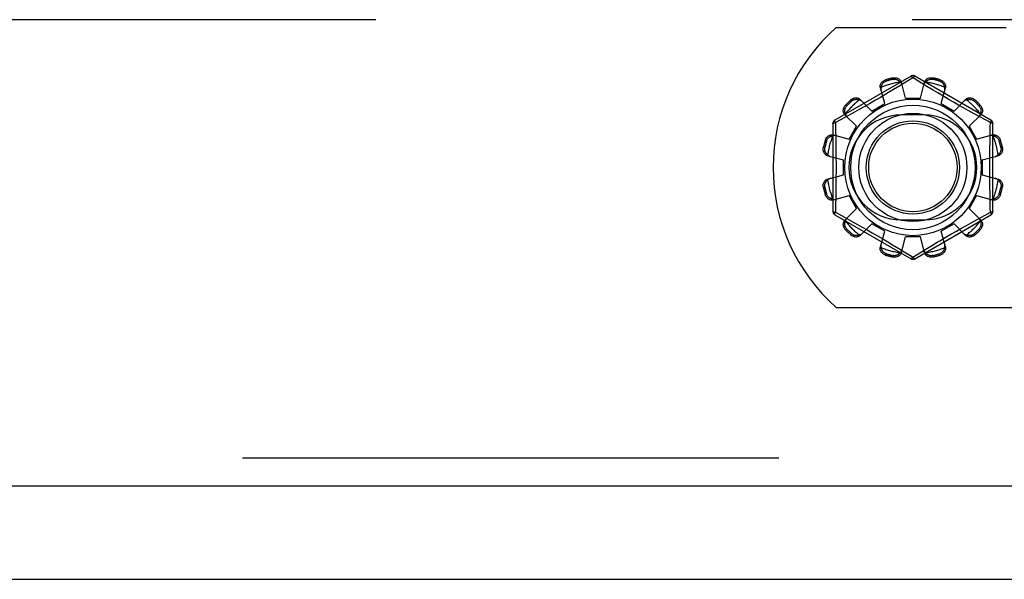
# Model space of a CAD drawing. Header units: inches. Extents: x 0 to 262, y 0 to 169.
# Tile 76 of 256: x 108.38 to 111.02, y 49.23 to 50.73. Entities that reach past the tile are written whole.
import ezdxf

# ---------------------------------------------------------------- set-up
doc = ezdxf.new("R2010")
doc.units = ezdxf.units.IN
doc.header["$LTSCALE"] = 14.384615
doc.header["$MEASUREMENT"] = 0
doc.linetypes.add('HIDDEN', pattern=[0.2, 0.1, -0.1])
doc.layers.get('0').update_dxf_attribs({"linetype": 'CONTINUOUS'})
doc.layers.add('DEFAULT_2', color=8, linetype='HIDDEN')
doc.layers.add('RIGHTHAND_DOOR_ASSEMBLY', color=7, linetype='CONTINUOUS')

msp = doc.modelspace()

# ---------------------------------------------------------------- linework, layer by layer
at = {"color": 7, "linetype": 'Continuous'}
msp.add_line((44.8907, 49.2255), (116.7867, 49.2255), dxfattribs=at)
at = {"layer": 'DEFAULT_2', "color": 8, "linetype": 'HIDDEN'}
for p, q in [((115.0887, 50.7255), (82.4847, 50.7255)), ((110.5699, 50.7045), (111.0257, 50.7045)), ((110.7707, 50.5743), (110.5662, 50.4563)), ((110.7026, 50.5644), (110.7036, 50.5607)), ((110.7225, 50.5657), (110.7215, 50.5695)), ((110.7757, 50.5697), (110.7408, 50.5485)), ((110.7557, 50.5155), (110.7447, 50.5578)), ((110.7791, 50.5676), (110.7757, 50.5697)), ((110.7988, 50.5556), (110.7791, 50.5676)), ((110.9852, 50.4563), (110.7807, 50.5743)), ((110.7957, 50.5155), (110.8067, 50.5578)), ((110.8132, 50.5469), (110.7988, 50.5556)), ((110.8298, 50.5695), (110.8288, 50.5657)), ((110.8477, 50.5607), (110.8487, 50.5644)), ((110.7, 50.5006), (110.6884, 50.5427)), ((110.7408, 50.5485), (110.7235, 50.5381)), ((110.8299, 50.5368), (110.8132, 50.5469)), ((110.8426, 50.5292), (110.8299, 50.5368)), ((110.8563, 50.5212), (110.8426, 50.5292)), ((110.8513, 50.5006), (110.8629, 50.5427)), ((110.6115, 50.5075), (110.6088, 50.5103)), ((110.6347, 50.5117), (110.6653, 50.4806)), ((110.6737, 50.5087), (110.6589, 50.5002)), ((110.6653, 50.4806), (110.7, 50.5006)), ((110.6886, 50.5174), (110.6737, 50.5087)), ((110.7033, 50.526), (110.6886, 50.5174)), ((110.7557, 50.5155), (110.7957, 50.5155)), ((110.8513, 50.5006), (110.886, 50.4806)), ((110.8704, 50.5129), (110.8563, 50.5212)), ((110.8846, 50.5047), (110.8704, 50.5129)), ((110.8984, 50.4968), (110.8846, 50.5047)), ((110.886, 50.4806), (110.9166, 50.5117)), ((110.9426, 50.5103), (110.9398, 50.5075)), ((110.5949, 50.4964), (110.5977, 50.4937)), ((110.6193, 50.478), (110.6033, 50.4691)), ((110.6315, 50.4848), (110.6193, 50.478)), ((110.6448, 50.4922), (110.6315, 50.4848)), ((110.6589, 50.5002), (110.6448, 50.4922)), ((110.9116, 50.4894), (110.8984, 50.4968)), ((110.924, 50.4824), (110.9116, 50.4894)), ((110.9405, 50.4733), (110.924, 50.4824)), ((110.9536, 50.4937), (110.9564, 50.4964)), ((110.5612, 50.4476), (110.5612, 50.2115)), ((110.5815, 50.4572), (110.5677, 50.4496)), ((110.5677, 50.4496), (110.568, 50.4379)), ((110.6033, 50.4691), (110.5815, 50.4572)), ((110.5935, 50.4705), (110.6246, 50.4399)), ((110.8069, 50.4702), (110.7444, 50.4702)), ((110.9267, 50.4399), (110.9578, 50.4705)), ((110.9589, 50.4631), (110.9405, 50.4733)), ((110.9837, 50.4496), (110.9589, 50.4631)), ((110.9902, 50.2115), (110.9902, 50.4476)), ((110.568, 50.4379), (110.5687, 50.4021)), ((110.6046, 50.4052), (110.6246, 50.4399)), ((110.9267, 50.4399), (110.9467, 50.4052)), ((110.5446, 50.4016), (110.5408, 50.4026)), ((110.5625, 50.4168), (110.6046, 50.4052)), ((110.9467, 50.4052), (110.9888, 50.4168)), ((110.9822, 50.3779), (110.9826, 50.4021)), ((111.0106, 50.4026), (111.0068, 50.4016)), ((110.5357, 50.3837), (110.5395, 50.3827)), ((111.0118, 50.3827), (111.0156, 50.3837)), ((110.5474, 50.3606), (110.5897, 50.3495)), ((110.5897, 50.3095), (110.5897, 50.3495)), ((110.9617, 50.3495), (111.0039, 50.3606)), ((110.9617, 50.3495), (110.9617, 50.3095)), ((110.5474, 50.2985), (110.5897, 50.3095)), ((110.9617, 50.3095), (111.0039, 50.2985)), ((110.5395, 50.2764), (110.5357, 50.2754)), ((110.5692, 50.2812), (110.5687, 50.257)), ((111.0156, 50.2754), (111.0118, 50.2764)), ((110.5408, 50.2565), (110.5446, 50.2575)), ((110.5625, 50.2423), (110.6046, 50.2539)), ((110.6246, 50.2192), (110.6046, 50.2539)), ((110.9467, 50.2539), (110.9267, 50.2192)), ((110.9467, 50.2539), (110.9888, 50.2423)), ((110.9834, 50.2212), (110.9826, 50.257)), ((111.0068, 50.2575), (111.0106, 50.2565)), ((110.5935, 50.1886), (110.6246, 50.2192)), ((110.9267, 50.2192), (110.9578, 50.1886)), ((110.9837, 50.2094), (110.9834, 50.2212)), ((110.5662, 50.2028), (110.7707, 50.0847)), ((110.5677, 50.2094), (110.5924, 50.1959)), ((110.5924, 50.1959), (110.6108, 50.1858)), ((110.6108, 50.1858), (110.6274, 50.1766)), ((110.7444, 50.1889), (110.8069, 50.1889)), ((110.7807, 50.0847), (110.9852, 50.2028)), ((110.932, 50.1811), (110.948, 50.19)), ((110.948, 50.19), (110.9698, 50.2019)), ((110.9698, 50.2019), (110.9837, 50.2094)), ((110.5977, 50.1654), (110.5949, 50.1626)), ((110.6274, 50.1766), (110.6397, 50.1697)), ((110.6347, 50.1474), (110.6653, 50.1785)), ((110.6397, 50.1697), (110.6529, 50.1623)), ((110.6529, 50.1623), (110.6667, 50.1544)), ((110.7, 50.1585), (110.6653, 50.1785)), ((110.6884, 50.1164), (110.7, 50.1585)), ((110.886, 50.1785), (110.8513, 50.1585)), ((110.8629, 50.1164), (110.8513, 50.1585)), ((110.8777, 50.1504), (110.8924, 50.1588)), ((110.886, 50.1785), (110.9166, 50.1474)), ((110.8924, 50.1588), (110.9065, 50.1669)), ((110.9065, 50.1669), (110.9198, 50.1743)), ((110.9198, 50.1743), (110.932, 50.1811)), ((110.9564, 50.1626), (110.9536, 50.1654)), ((110.6088, 50.1488), (110.6115, 50.1516)), ((110.6667, 50.1544), (110.6809, 50.1462)), ((110.6809, 50.1462), (110.6951, 50.1379)), ((110.6951, 50.1379), (110.7087, 50.1298)), ((110.7447, 50.1013), (110.7557, 50.1435)), ((110.7957, 50.1435), (110.7557, 50.1435)), ((110.8067, 50.1013), (110.7957, 50.1435)), ((110.8481, 50.1331), (110.8627, 50.1417)), ((110.8627, 50.1417), (110.8777, 50.1504)), ((110.9398, 50.1516), (110.9426, 50.1488)), ((110.7087, 50.1298), (110.7214, 50.1223)), ((110.7214, 50.1223), (110.7382, 50.1122)), ((110.7382, 50.1122), (110.7525, 50.1035)), ((110.7757, 50.0893), (110.8106, 50.1106)), ((110.8106, 50.1106), (110.8279, 50.121)), ((110.7036, 50.0984), (110.7026, 50.0946)), ((110.7215, 50.0896), (110.7225, 50.0934)), ((110.7525, 50.1035), (110.7722, 50.0915)), ((110.7722, 50.0915), (110.7757, 50.0893)), ((110.8288, 50.0934), (110.8298, 50.0896)), ((110.8487, 50.0946), (110.8477, 50.0984)), ((110.5699, 49.9545), (112.2314, 49.9545))]:
    msp.add_line(p, q, dxfattribs=at)
for points in [[(110.6884, 50.5427), (110.688, 50.5445), (110.6879, 50.5463), (110.688, 50.5482), (110.6883, 50.5501), (110.6889, 50.552), (110.6897, 50.5539), (110.6907, 50.5556), (110.6919, 50.5573), (110.6933, 50.5589), (110.6949, 50.5603), (110.6967, 50.5616), (110.6986, 50.5628), (110.7005, 50.5637), (110.7026, 50.5644)], [(110.6907, 50.5445), (110.6909, 50.5456), (110.6911, 50.5466), (110.6914, 50.5476), (110.6918, 50.5486), (110.6921, 50.5495), (110.6926, 50.5505), (110.693, 50.5514), (110.6935, 50.5523), (110.6941, 50.5533), (110.6947, 50.5542), (110.6954, 50.5551), (110.6962, 50.556), (110.6971, 50.5569), (110.6982, 50.5577), (110.6993, 50.5586), (110.7006, 50.5594), (110.702, 50.56), (110.7036, 50.5607)], [(110.7215, 50.5695), (110.7236, 50.5699), (110.7258, 50.5701), (110.728, 50.57), (110.7302, 50.5698), (110.7323, 50.5693), (110.7344, 50.5687), (110.7362, 50.5678), (110.738, 50.5668), (110.7396, 50.5656), (110.741, 50.5643), (110.7423, 50.5628), (110.7433, 50.5612), (110.7441, 50.5595), (110.7447, 50.5578)], [(110.7225, 50.5657), (110.7242, 50.566), (110.7258, 50.5661), (110.7273, 50.5661), (110.7287, 50.5659), (110.73, 50.5657), (110.7312, 50.5653), (110.7324, 50.565), (110.7335, 50.5645), (110.7345, 50.5641), (110.7354, 50.5636), (110.7363, 50.563), (110.7372, 50.5624), (110.738, 50.5618), (110.7388, 50.5612), (110.7396, 50.5605), (110.7403, 50.5598), (110.7411, 50.559), (110.7418, 50.5582)], [(110.7465, 50.5506), (110.7461, 50.552), (110.7455, 50.5534), (110.7448, 50.5547), (110.7439, 50.5559), (110.7429, 50.5571), (110.7418, 50.5582)], [(110.7707, 50.5743), (110.771, 50.5744), (110.7715, 50.5743), (110.772, 50.5739), (110.7726, 50.5734), (110.7733, 50.5727), (110.7741, 50.5719), (110.7749, 50.5709), (110.7757, 50.5697)], [(110.7757, 50.5697), (110.7765, 50.5709), (110.7773, 50.5719), (110.778, 50.5727), (110.7787, 50.5734), (110.7793, 50.5739), (110.7799, 50.5743), (110.7803, 50.5744), (110.7807, 50.5743)], [(110.8096, 50.5582), (110.8084, 50.5571), (110.8074, 50.5559), (110.8066, 50.5547), (110.8058, 50.5534), (110.8053, 50.552), (110.8048, 50.5506)], [(110.8067, 50.5578), (110.8072, 50.5595), (110.808, 50.5612), (110.8091, 50.5628), (110.8103, 50.5643), (110.8118, 50.5656), (110.8134, 50.5668), (110.8151, 50.5678), (110.817, 50.5687), (110.819, 50.5693), (110.8211, 50.5698), (110.8233, 50.57), (110.8255, 50.5701), (110.8277, 50.5699), (110.8298, 50.5695)], [(110.8096, 50.5582), (110.8103, 50.559), (110.811, 50.5598), (110.8117, 50.5605), (110.8125, 50.5612), (110.8133, 50.5618), (110.8142, 50.5624), (110.815, 50.563), (110.8159, 50.5636), (110.8169, 50.5641), (110.8179, 50.5645), (110.819, 50.565), (110.8201, 50.5654), (110.8213, 50.5657), (110.8226, 50.5659), (110.824, 50.5661), (110.8256, 50.5661), (110.8272, 50.566), (110.8288, 50.5657)], [(110.8477, 50.5607), (110.8493, 50.56), (110.8508, 50.5593), (110.852, 50.5586), (110.8532, 50.5577), (110.8542, 50.5569), (110.8551, 50.556), (110.8559, 50.5551), (110.8566, 50.5542), (110.8572, 50.5533), (110.8578, 50.5523), (110.8583, 50.5514), (110.8588, 50.5505), (110.8592, 50.5495), (110.8596, 50.5486), (110.8599, 50.5476), (110.8602, 50.5466), (110.8604, 50.5456), (110.8606, 50.5445)], [(110.8487, 50.5644), (110.8508, 50.5637), (110.8528, 50.5628), (110.8547, 50.5616), (110.8564, 50.5603), (110.858, 50.5589), (110.8595, 50.5573), (110.8607, 50.5556), (110.8617, 50.5539), (110.8625, 50.552), (110.863, 50.5501), (110.8633, 50.5482), (110.8634, 50.5463), (110.8633, 50.5445), (110.8629, 50.5427)], [(110.6907, 50.5445), (110.6903, 50.543), (110.69, 50.5415), (110.6899, 50.54), (110.6899, 50.5385), (110.6901, 50.537), (110.6904, 50.5356)], [(110.7235, 50.5381), (110.7103, 50.5302), (110.7033, 50.526)], [(110.861, 50.5356), (110.8613, 50.537), (110.8614, 50.5385), (110.8615, 50.54), (110.8614, 50.5415), (110.8611, 50.543), (110.8606, 50.5445)], [(110.6088, 50.5103), (110.6104, 50.5117), (110.6122, 50.5129), (110.6142, 50.514), (110.6162, 50.5149), (110.6183, 50.5155), (110.6203, 50.516), (110.6224, 50.5162), (110.6244, 50.5162), (110.6264, 50.5159), (110.6283, 50.5155), (110.6301, 50.5148), (110.6318, 50.5139), (110.6333, 50.5129), (110.6347, 50.5117)], [(110.6115, 50.5075), (110.6129, 50.5086), (110.6142, 50.5095), (110.6155, 50.5102), (110.6168, 50.5108), (110.6181, 50.5112), (110.6193, 50.5115), (110.6205, 50.5118), (110.6216, 50.5119), (110.6227, 50.512), (110.6238, 50.5121), (110.6248, 50.5121), (110.6259, 50.512), (110.6269, 50.5119), (110.6279, 50.5117), (110.629, 50.5115), (110.63, 50.5113), (110.631, 50.511), (110.632, 50.5106)], [(110.6399, 50.5064), (110.6388, 50.5074), (110.6376, 50.5083), (110.6363, 50.5091), (110.635, 50.5097), (110.6335, 50.5102), (110.632, 50.5106)], [(110.9194, 50.5106), (110.9178, 50.5102), (110.9164, 50.5097), (110.915, 50.5091), (110.9137, 50.5083), (110.9125, 50.5074), (110.9115, 50.5064)], [(110.9166, 50.5117), (110.918, 50.5129), (110.9195, 50.5139), (110.9212, 50.5148), (110.923, 50.5155), (110.925, 50.5159), (110.927, 50.5162), (110.929, 50.5162), (110.931, 50.516), (110.9331, 50.5155), (110.9351, 50.5149), (110.9372, 50.514), (110.9391, 50.5129), (110.9409, 50.5117), (110.9426, 50.5103)], [(110.9194, 50.5106), (110.9204, 50.511), (110.9214, 50.5113), (110.9224, 50.5115), (110.9234, 50.5117), (110.9244, 50.5119), (110.9255, 50.512), (110.9265, 50.5121), (110.9276, 50.5121), (110.9286, 50.512), (110.9297, 50.5119), (110.9309, 50.5118), (110.9321, 50.5115), (110.9333, 50.5112), (110.9345, 50.5108), (110.9358, 50.5102), (110.9372, 50.5095), (110.9385, 50.5086), (110.9398, 50.5075)], [(110.5935, 50.4705), (110.5923, 50.4719), (110.5913, 50.4734), (110.5904, 50.4751), (110.5897, 50.4769), (110.5893, 50.4788), (110.589, 50.4808), (110.589, 50.4828), (110.5892, 50.4849), (110.5897, 50.4869), (110.5903, 50.489), (110.5912, 50.491), (110.5923, 50.493), (110.5935, 50.4948), (110.5949, 50.4964)], [(110.5946, 50.4733), (110.5942, 50.4742), (110.5939, 50.4752), (110.5937, 50.4763), (110.5935, 50.4773), (110.5933, 50.4783), (110.5932, 50.4793), (110.5931, 50.4804), (110.5931, 50.4814), (110.5932, 50.4825), (110.5933, 50.4836), (110.5934, 50.4848), (110.5937, 50.4859), (110.594, 50.4871), (110.5944, 50.4884), (110.595, 50.4897), (110.5957, 50.491), (110.5967, 50.4923), (110.5977, 50.4937)], [(110.9536, 50.4937), (110.9547, 50.4923), (110.9556, 50.491), (110.9563, 50.4897), (110.9569, 50.4884), (110.9573, 50.4871), (110.9577, 50.4859), (110.9579, 50.4847), (110.9581, 50.4836), (110.9582, 50.4825), (110.9582, 50.4814), (110.9582, 50.4804), (110.9581, 50.4793), (110.958, 50.4783), (110.9578, 50.4773), (110.9576, 50.4762), (110.9574, 50.4752), (110.9571, 50.4742), (110.9568, 50.4733)], [(110.9564, 50.4964), (110.9578, 50.4948), (110.959, 50.493), (110.9601, 50.491), (110.961, 50.489), (110.9617, 50.4869), (110.9621, 50.4849), (110.9623, 50.4828), (110.9623, 50.4808), (110.9621, 50.4788), (110.9616, 50.4769), (110.9609, 50.4751), (110.9601, 50.4734), (110.959, 50.4719), (110.9578, 50.4705)], [(110.5612, 50.4476), (110.5613, 50.4479), (110.5616, 50.4482), (110.5622, 50.4486), (110.5629, 50.4488), (110.5639, 50.4491), (110.565, 50.4493), (110.5663, 50.4495), (110.5677, 50.4496)], [(110.5677, 50.4496), (110.5671, 50.4509), (110.5666, 50.4521), (110.5662, 50.4532), (110.566, 50.4541), (110.5658, 50.4549), (110.5658, 50.4555), (110.566, 50.456), (110.5662, 50.4563)], [(110.5946, 50.4733), (110.595, 50.4717), (110.5955, 50.4702), (110.5961, 50.4689), (110.5969, 50.4676), (110.5978, 50.4664), (110.5988, 50.4653)], [(110.9526, 50.4653), (110.9535, 50.4664), (110.9544, 50.4676), (110.9552, 50.4689), (110.9558, 50.4702), (110.9564, 50.4717), (110.9568, 50.4733)], [(110.9826, 50.4021), (110.9834, 50.4379), (110.9837, 50.4496)], [(110.9852, 50.4563), (110.9854, 50.456), (110.9855, 50.4555), (110.9855, 50.4549), (110.9853, 50.4541), (110.9851, 50.4532), (110.9847, 50.4521), (110.9842, 50.4509), (110.9837, 50.4496)], [(110.9837, 50.4496), (110.9851, 50.4495), (110.9863, 50.4493), (110.9874, 50.4491), (110.9884, 50.4488), (110.9892, 50.4486), (110.9897, 50.4482), (110.9901, 50.4479), (110.9902, 50.4476)], [(110.5408, 50.4026), (110.5415, 50.4047), (110.5424, 50.4066), (110.5436, 50.4085), (110.5449, 50.4103), (110.5463, 50.4119), (110.5479, 50.4133), (110.5496, 50.4145), (110.5513, 50.4155), (110.5532, 50.4163), (110.5551, 50.4169), (110.557, 50.4172), (110.5589, 50.4173), (110.5607, 50.4172), (110.5625, 50.4168)], [(110.5446, 50.4016), (110.5452, 50.4032), (110.5459, 50.4046), (110.5466, 50.4059), (110.5475, 50.4071), (110.5483, 50.4081), (110.5492, 50.409), (110.5501, 50.4098), (110.551, 50.4105), (110.5519, 50.4111), (110.5529, 50.4117), (110.5538, 50.4122), (110.5547, 50.4127), (110.5557, 50.4131), (110.5566, 50.4134), (110.5576, 50.4138), (110.5586, 50.4141), (110.5596, 50.4143), (110.5607, 50.4145)], [(110.5696, 50.4148), (110.5682, 50.4151), (110.5667, 50.4153), (110.5652, 50.4153), (110.5637, 50.4152), (110.5622, 50.4149), (110.5607, 50.4145)], [(110.5687, 50.4021), (110.5692, 50.3779), (110.5693, 50.3658), (110.5694, 50.3537), (110.5695, 50.3416), (110.5695, 50.3295), (110.5695, 50.3175), (110.5694, 50.3054), (110.5693, 50.2933), (110.5692, 50.2812)], [(110.9907, 50.4145), (110.9891, 50.4149), (110.9876, 50.4152), (110.9861, 50.4153), (110.9846, 50.4153), (110.9831, 50.4151), (110.9817, 50.4148)], [(110.9888, 50.4168), (110.9906, 50.4172), (110.9924, 50.4173), (110.9943, 50.4172), (110.9963, 50.4169), (110.9982, 50.4163), (111, 50.4155), (111.0018, 50.4145), (111.0034, 50.4133), (111.005, 50.4119), (111.0064, 50.4103), (111.0077, 50.4085), (111.0089, 50.4066), (111.0098, 50.4047), (111.0106, 50.4026)], [(110.9907, 50.4145), (110.9917, 50.4143), (110.9927, 50.4141), (110.9937, 50.4138), (110.9947, 50.4134), (110.9957, 50.4131), (110.9966, 50.4127), (110.9976, 50.4122), (110.9985, 50.4117), (110.9994, 50.4111), (111.0003, 50.4105), (111.0012, 50.4098), (111.0021, 50.409), (111.003, 50.4081), (111.0039, 50.4071), (111.0047, 50.4059), (111.0055, 50.4046), (111.0062, 50.4032), (111.0068, 50.4016)], [(110.5474, 50.3606), (110.5457, 50.3611), (110.544, 50.3619), (110.5424, 50.3629), (110.5409, 50.3642), (110.5396, 50.3656), (110.5384, 50.3672), (110.5374, 50.369), (110.5365, 50.3708), (110.5359, 50.3729), (110.5354, 50.375), (110.5352, 50.3772), (110.5351, 50.3794), (110.5353, 50.3816), (110.5357, 50.3837)], [(110.547, 50.3635), (110.5462, 50.3641), (110.5454, 50.3649), (110.5447, 50.3656), (110.544, 50.3664), (110.5434, 50.3672), (110.5428, 50.368), (110.5422, 50.3689), (110.5416, 50.3698), (110.5411, 50.3708), (110.5407, 50.3718), (110.5402, 50.3728), (110.5398, 50.374), (110.5395, 50.3752), (110.5393, 50.3765), (110.5391, 50.3779), (110.5391, 50.3794), (110.5392, 50.381), (110.5395, 50.3827)], [(110.9826, 50.257), (110.9822, 50.2812), (110.982, 50.2933), (110.9819, 50.3054), (110.9818, 50.3175), (110.9818, 50.3295), (110.9818, 50.3416), (110.9819, 50.3537), (110.982, 50.3658), (110.9822, 50.3779)], [(111.0156, 50.3837), (111.016, 50.3816), (111.0162, 50.3794), (111.0162, 50.3772), (111.0159, 50.375), (111.0155, 50.3729), (111.0148, 50.3708), (111.014, 50.369), (111.0129, 50.3672), (111.0118, 50.3656), (111.0104, 50.3642), (111.0089, 50.3629), (111.0073, 50.3619), (111.0056, 50.3611), (111.0039, 50.3606)], [(111.0118, 50.3827), (111.0121, 50.381), (111.0122, 50.3794), (111.0122, 50.3779), (111.012, 50.3765), (111.0118, 50.3752), (111.0115, 50.374), (111.0111, 50.3728), (111.0107, 50.3718), (111.0102, 50.3707), (111.0097, 50.3698), (111.0091, 50.3689), (111.0086, 50.368), (111.008, 50.3672), (111.0073, 50.3664), (111.0066, 50.3656), (111.0059, 50.3649), (111.0051, 50.3641), (111.0044, 50.3635)], [(110.547, 50.3635), (110.5481, 50.3623), (110.5493, 50.3613), (110.5505, 50.3604), (110.5518, 50.3597), (110.5532, 50.3591), (110.5546, 50.3587)], [(110.9967, 50.3587), (110.9981, 50.3591), (110.9995, 50.3597), (111.0008, 50.3604), (111.0021, 50.3613), (111.0032, 50.3623), (111.0044, 50.3635)], [(110.5357, 50.2754), (110.5353, 50.2775), (110.5351, 50.2797), (110.5352, 50.2819), (110.5354, 50.2841), (110.5359, 50.2862), (110.5365, 50.2882), (110.5374, 50.2901), (110.5384, 50.2918), (110.5396, 50.2934), (110.5409, 50.2949), (110.5424, 50.2961), (110.544, 50.2972), (110.5457, 50.298), (110.5474, 50.2985)], [(110.5395, 50.2764), (110.5392, 50.2781), (110.5391, 50.2797), (110.5391, 50.2812), (110.5393, 50.2826), (110.5395, 50.2839), (110.5399, 50.2851), (110.5402, 50.2863), (110.5407, 50.2873), (110.5411, 50.2883), (110.5416, 50.2893), (110.5422, 50.2902), (110.5428, 50.291), (110.5434, 50.2919), (110.544, 50.2927), (110.5447, 50.2935), (110.5454, 50.2942), (110.5462, 50.2949), (110.547, 50.2956)], [(110.5546, 50.3004), (110.5532, 50.2999), (110.5518, 50.2994), (110.5505, 50.2986), (110.5493, 50.2978), (110.5481, 50.2968), (110.547, 50.2956)], [(111.0044, 50.2956), (111.0032, 50.2968), (111.0021, 50.2978), (111.0008, 50.2986), (110.9995, 50.2994), (110.9981, 50.2999), (110.9967, 50.3004)], [(111.0039, 50.2985), (111.0056, 50.298), (111.0073, 50.2972), (111.0089, 50.2961), (111.0104, 50.2949), (111.0118, 50.2934), (111.0129, 50.2918), (111.014, 50.2901), (111.0148, 50.2882), (111.0155, 50.2862), (111.0159, 50.2841), (111.0162, 50.2819), (111.0162, 50.2797), (111.016, 50.2775), (111.0156, 50.2754)], [(111.0044, 50.2956), (111.0051, 50.2949), (111.0059, 50.2942), (111.0066, 50.2935), (111.0073, 50.2927), (111.008, 50.2919), (111.0086, 50.291), (111.0092, 50.2902), (111.0097, 50.2893), (111.0102, 50.2883), (111.0107, 50.2873), (111.0111, 50.2862), (111.0115, 50.2851), (111.0118, 50.2839), (111.012, 50.2826), (111.0122, 50.2812), (111.0122, 50.2796), (111.0121, 50.278), (111.0118, 50.2764)], [(110.5625, 50.2423), (110.5607, 50.2419), (110.5589, 50.2418), (110.557, 50.2419), (110.5551, 50.2422), (110.5532, 50.2427), (110.5513, 50.2435), (110.5496, 50.2445), (110.5479, 50.2457), (110.5463, 50.2472), (110.5449, 50.2488), (110.5436, 50.2505), (110.5424, 50.2524), (110.5415, 50.2544), (110.5408, 50.2565)], [(110.5607, 50.2446), (110.5596, 50.2448), (110.5586, 50.245), (110.5576, 50.2453), (110.5566, 50.2456), (110.5557, 50.246), (110.5547, 50.2464), (110.5538, 50.2469), (110.5529, 50.2474), (110.5519, 50.248), (110.551, 50.2486), (110.5501, 50.2493), (110.5492, 50.2501), (110.5483, 50.251), (110.5475, 50.252), (110.5466, 50.2532), (110.5459, 50.2545), (110.5452, 50.2559), (110.5446, 50.2575)], [(110.5607, 50.2446), (110.5622, 50.2441), (110.5637, 50.2439), (110.5652, 50.2437), (110.5667, 50.2438), (110.5682, 50.2439), (110.5696, 50.2442)], [(110.5687, 50.257), (110.568, 50.2212), (110.5677, 50.2094)], [(110.9817, 50.2442), (110.9831, 50.2439), (110.9846, 50.2438), (110.9861, 50.2437), (110.9876, 50.2439), (110.9891, 50.2441), (110.9907, 50.2446)], [(111.0106, 50.2565), (111.0098, 50.2544), (111.0089, 50.2524), (111.0077, 50.2505), (111.0064, 50.2488), (111.005, 50.2472), (111.0034, 50.2457), (111.0018, 50.2445), (111, 50.2435), (110.9982, 50.2427), (110.9963, 50.2422), (110.9943, 50.2419), (110.9924, 50.2418), (110.9906, 50.2419), (110.9888, 50.2423)], [(111.0068, 50.2575), (111.0062, 50.2559), (111.0055, 50.2545), (111.0047, 50.2532), (111.0038, 50.252), (111.003, 50.251), (111.0021, 50.2501), (111.0012, 50.2493), (111.0003, 50.2486), (110.9994, 50.248), (110.9985, 50.2474), (110.9975, 50.2469), (110.9966, 50.2464), (110.9957, 50.246), (110.9947, 50.2456), (110.9937, 50.2453), (110.9927, 50.245), (110.9917, 50.2448), (110.9907, 50.2446)], [(110.5677, 50.2094), (110.5663, 50.2096), (110.565, 50.2098), (110.5639, 50.21), (110.5629, 50.2102), (110.5622, 50.2105), (110.5616, 50.2108), (110.5613, 50.2112), (110.5612, 50.2115)], [(110.9902, 50.2115), (110.9901, 50.2111), (110.9897, 50.2108), (110.9892, 50.2105), (110.9884, 50.2102), (110.9874, 50.21), (110.9863, 50.2098), (110.9851, 50.2096), (110.9837, 50.2094)], [(110.5662, 50.2028), (110.5659, 50.2031), (110.5658, 50.2035), (110.5658, 50.2042), (110.566, 50.205), (110.5662, 50.2059), (110.5666, 50.207), (110.5671, 50.2082), (110.5677, 50.2094)], [(110.5949, 50.1626), (110.5935, 50.1643), (110.5923, 50.1661), (110.5912, 50.168), (110.5903, 50.1701), (110.5897, 50.1721), (110.5892, 50.1742), (110.589, 50.1762), (110.589, 50.1782), (110.5893, 50.1802), (110.5897, 50.1822), (110.5904, 50.184), (110.5913, 50.1857), (110.5923, 50.1872), (110.5935, 50.1886)], [(110.5977, 50.1654), (110.5966, 50.1667), (110.5957, 50.1681), (110.595, 50.1694), (110.5944, 50.1707), (110.594, 50.1719), (110.5937, 50.1732), (110.5934, 50.1743), (110.5933, 50.1755), (110.5932, 50.1766), (110.5931, 50.1777), (110.5931, 50.1787), (110.5932, 50.1798), (110.5933, 50.1808), (110.5935, 50.1818), (110.5937, 50.1828), (110.5939, 50.1838), (110.5942, 50.1848), (110.5946, 50.1858)], [(110.5988, 50.1937), (110.5978, 50.1927), (110.5969, 50.1915), (110.5961, 50.1902), (110.5955, 50.1888), (110.595, 50.1874), (110.5946, 50.1858)], [(110.9568, 50.1858), (110.9564, 50.1874), (110.9558, 50.1888), (110.9552, 50.1902), (110.9544, 50.1915), (110.9535, 50.1927), (110.9526, 50.1937)], [(110.9568, 50.1858), (110.9571, 50.1848), (110.9574, 50.1838), (110.9576, 50.1828), (110.9578, 50.1818), (110.958, 50.1808), (110.9581, 50.1797), (110.9582, 50.1787), (110.9582, 50.1776), (110.9582, 50.1766), (110.9581, 50.1755), (110.9579, 50.1743), (110.9577, 50.1731), (110.9573, 50.1719), (110.9569, 50.1707), (110.9563, 50.1694), (110.9556, 50.168), (110.9547, 50.1667), (110.9536, 50.1654)], [(110.9578, 50.1886), (110.959, 50.1872), (110.9601, 50.1857), (110.9609, 50.184), (110.9616, 50.1822), (110.9621, 50.1802), (110.9623, 50.1782), (110.9623, 50.1762), (110.9621, 50.1742), (110.9617, 50.1721), (110.961, 50.1701), (110.9601, 50.168), (110.959, 50.1661), (110.9578, 50.1643), (110.9564, 50.1626)], [(110.9837, 50.2094), (110.9843, 50.2082), (110.9847, 50.207), (110.9851, 50.2059), (110.9853, 50.205), (110.9855, 50.2042), (110.9855, 50.2035), (110.9854, 50.2031), (110.9852, 50.2028)], [(110.6347, 50.1474), (110.6333, 50.1462), (110.6318, 50.1451), (110.6301, 50.1443), (110.6283, 50.1436), (110.6264, 50.1431), (110.6244, 50.1429), (110.6224, 50.1429), (110.6203, 50.1431), (110.6183, 50.1435), (110.6162, 50.1442), (110.6142, 50.1451), (110.6122, 50.1462), (110.6104, 50.1474), (110.6088, 50.1488)], [(110.632, 50.1484), (110.631, 50.1481), (110.63, 50.1478), (110.629, 50.1476), (110.6279, 50.1474), (110.6269, 50.1472), (110.6259, 50.1471), (110.6248, 50.147), (110.6238, 50.147), (110.6227, 50.147), (110.6216, 50.1471), (110.6204, 50.1473), (110.6193, 50.1475), (110.6181, 50.1479), (110.6168, 50.1483), (110.6155, 50.1489), (110.6142, 50.1496), (110.6129, 50.1505), (110.6115, 50.1516)], [(110.632, 50.1484), (110.6335, 50.1488), (110.635, 50.1494), (110.6363, 50.15), (110.6376, 50.1508), (110.6388, 50.1517), (110.6399, 50.1526)], [(110.8279, 50.121), (110.841, 50.1289), (110.8481, 50.1331)], [(110.9115, 50.1526), (110.9125, 50.1517), (110.9137, 50.1508), (110.915, 50.15), (110.9164, 50.1494), (110.9178, 50.1488), (110.9194, 50.1484)], [(110.9426, 50.1488), (110.9409, 50.1474), (110.9391, 50.1462), (110.9372, 50.1451), (110.9351, 50.1442), (110.9331, 50.1435), (110.931, 50.1431), (110.929, 50.1429), (110.927, 50.1429), (110.925, 50.1431), (110.923, 50.1436), (110.9212, 50.1443), (110.9195, 50.1451), (110.918, 50.1462), (110.9166, 50.1474)], [(110.9398, 50.1516), (110.9385, 50.1505), (110.9371, 50.1496), (110.9358, 50.1489), (110.9345, 50.1483), (110.9333, 50.1479), (110.932, 50.1475), (110.9309, 50.1473), (110.9297, 50.1471), (110.9286, 50.147), (110.9275, 50.147), (110.9265, 50.147), (110.9254, 50.1471), (110.9244, 50.1472), (110.9234, 50.1474), (110.9224, 50.1476), (110.9214, 50.1478), (110.9204, 50.1481), (110.9194, 50.1484)], [(110.7026, 50.0946), (110.7005, 50.0954), (110.6986, 50.0963), (110.6967, 50.0975), (110.6949, 50.0988), (110.6933, 50.1002), (110.6919, 50.1018), (110.6907, 50.1034), (110.6897, 50.1052), (110.6889, 50.107), (110.6883, 50.1089), (110.688, 50.1109), (110.6879, 50.1128), (110.688, 50.1146), (110.6884, 50.1164)], [(110.6904, 50.1235), (110.6901, 50.1221), (110.6899, 50.1206), (110.6899, 50.1191), (110.69, 50.1176), (110.6903, 50.1161), (110.6907, 50.1145)], [(110.7036, 50.0984), (110.702, 50.099), (110.7006, 50.0997), (110.6993, 50.1005), (110.6981, 50.1014), (110.6971, 50.1022), (110.6962, 50.1031), (110.6954, 50.104), (110.6947, 50.1049), (110.6941, 50.1058), (110.6935, 50.1067), (110.693, 50.1077), (110.6925, 50.1086), (110.6921, 50.1095), (110.6918, 50.1105), (110.6914, 50.1115), (110.6911, 50.1125), (110.6909, 50.1135), (110.6907, 50.1145)], [(110.7418, 50.1009), (110.7429, 50.102), (110.7439, 50.1031), (110.7448, 50.1044), (110.7455, 50.1057), (110.7461, 50.1071), (110.7465, 50.1085)], [(110.8048, 50.1085), (110.8053, 50.1071), (110.8058, 50.1057), (110.8066, 50.1044), (110.8074, 50.1031), (110.8084, 50.102), (110.8096, 50.1009)], [(110.8606, 50.1145), (110.8604, 50.1135), (110.8602, 50.1125), (110.8599, 50.1115), (110.8596, 50.1105), (110.8592, 50.1095), (110.8588, 50.1086), (110.8583, 50.1076), (110.8578, 50.1067), (110.8572, 50.1058), (110.8566, 50.1049), (110.8559, 50.104), (110.8551, 50.1031), (110.8542, 50.1022), (110.8532, 50.1013), (110.852, 50.1005), (110.8507, 50.0997), (110.8493, 50.099), (110.8477, 50.0984)], [(110.8629, 50.1164), (110.8633, 50.1146), (110.8634, 50.1128), (110.8633, 50.1109), (110.863, 50.1089), (110.8625, 50.107), (110.8617, 50.1052), (110.8607, 50.1034), (110.8595, 50.1018), (110.858, 50.1002), (110.8564, 50.0988), (110.8547, 50.0975), (110.8528, 50.0963), (110.8508, 50.0954), (110.8487, 50.0946)], [(110.8606, 50.1145), (110.8611, 50.1161), (110.8614, 50.1176), (110.8615, 50.1191), (110.8614, 50.1206), (110.8613, 50.1221), (110.861, 50.1235)], [(110.7447, 50.1013), (110.7441, 50.0996), (110.7433, 50.0979), (110.7423, 50.0963), (110.741, 50.0948), (110.7396, 50.0935), (110.738, 50.0923), (110.7362, 50.0912), (110.7344, 50.0904), (110.7323, 50.0898), (110.7302, 50.0893), (110.728, 50.089), (110.7258, 50.089), (110.7236, 50.0892), (110.7215, 50.0896)], [(110.7418, 50.1009), (110.7411, 50.1001), (110.7403, 50.0993), (110.7396, 50.0986), (110.7388, 50.0979), (110.738, 50.0972), (110.7372, 50.0966), (110.7363, 50.096), (110.7354, 50.0955), (110.7344, 50.095), (110.7334, 50.0945), (110.7324, 50.0941), (110.7312, 50.0937), (110.73, 50.0934), (110.7287, 50.0932), (110.7273, 50.093), (110.7258, 50.093), (110.7242, 50.0931), (110.7225, 50.0934)], [(110.7757, 50.0893), (110.7749, 50.0882), (110.7741, 50.0872), (110.7733, 50.0864), (110.7726, 50.0857), (110.772, 50.0851), (110.7715, 50.0848), (110.771, 50.0847), (110.7707, 50.0847)], [(110.7807, 50.0847), (110.7803, 50.0847), (110.7799, 50.0848), (110.7793, 50.0851), (110.7787, 50.0857), (110.778, 50.0864), (110.7773, 50.0872), (110.7765, 50.0882), (110.7757, 50.0893)], [(110.8298, 50.0896), (110.8277, 50.0892), (110.8255, 50.089), (110.8233, 50.089), (110.8211, 50.0893), (110.819, 50.0898), (110.817, 50.0904), (110.8151, 50.0912), (110.8134, 50.0923), (110.8118, 50.0935), (110.8103, 50.0948), (110.8091, 50.0963), (110.808, 50.0979), (110.8072, 50.0996), (110.8067, 50.1013)], [(110.8288, 50.0934), (110.8271, 50.0931), (110.8255, 50.093), (110.824, 50.093), (110.8226, 50.0932), (110.8213, 50.0934), (110.8201, 50.0937), (110.8189, 50.0941), (110.8179, 50.0945), (110.8169, 50.095), (110.8159, 50.0955), (110.815, 50.0961), (110.8142, 50.0966), (110.8133, 50.0973), (110.8125, 50.0979), (110.8117, 50.0986), (110.811, 50.0993), (110.8103, 50.1001), (110.8096, 50.1009)]]:
    msp.add_lwpolyline(points, dxfattribs=at)
for radius in [0.1829, 0.1668, 0.145, 0.125, 0.1186]:
    msp.add_circle((110.7757, 50.3295), radius, dxfattribs=at)
for centre, radius, start, end in [((110.9007, 50.3295), 0.5, 131.4096, 228.5904), ((110.7757, 50.3295), 0.2312, 98.4357, 111.5643), ((110.7757, 50.3295), 0.246, 102.7238, 107.2762), ((110.7757, 50.3295), 0.2421, 102.6908, 107.3092), ((110.7757, 50.5657), 0.01, 60, 120), ((110.7757, 50.3295), 0.2312, 68.4357, 81.5643), ((110.7757, 50.3295), 0.2421, 72.6908, 77.3092), ((110.7757, 50.3295), 0.246, 72.7238, 77.2762), ((110.7757, 50.3295), 0.2312, 128.4357, 141.5643), ((110.7757, 50.3295), 0.246, 132.7238, 137.2762), ((110.7757, 50.3295), 0.2421, 132.6908, 137.3092), ((110.7757, 50.3295), 0.2312, 38.4357, 51.5643), ((110.7757, 50.3295), 0.2421, 42.6908, 47.3092), ((110.7757, 50.3295), 0.246, 42.7238, 47.2762), ((110.5712, 50.4476), 0.01, 120, 180), ((110.7444, 50.3295), 0.1406, 90, 270), ((110.8069, 50.3295), 0.1406, 270, 90), ((110.9802, 50.4476), 0.01, 0, 60), ((110.7757, 50.3295), 0.246, 162.7238, 167.2762), ((110.7757, 50.3295), 0.2421, 162.6908, 167.3092), ((110.7757, 50.3295), 0.2312, 158.4357, 171.5643), ((110.7757, 50.3295), 0.2312, 8.4357, 21.5643), ((110.7757, 50.3295), 0.2421, 12.6908, 17.3092), ((110.7757, 50.3295), 0.246, 12.7238, 17.2762), ((110.7757, 50.3295), 0.2312, 188.4357, 201.5643), ((110.7757, 50.3295), 0.2312, 338.4357, 351.5643), ((110.7757, 50.3295), 0.246, 192.7238, 197.2762), ((110.7757, 50.3295), 0.2421, 192.6908, 197.3092), ((110.7757, 50.3295), 0.2421, 342.6908, 347.3092), ((110.7757, 50.3295), 0.246, 342.7238, 347.2762), ((110.5712, 50.2115), 0.01, 180, 240), ((110.9802, 50.2115), 0.01, 300, 360), ((110.7757, 50.3295), 0.2312, 218.4357, 231.5643), ((110.7757, 50.3295), 0.2312, 308.4357, 321.5643), ((110.7757, 50.3295), 0.246, 222.7238, 227.2762), ((110.7757, 50.3295), 0.2421, 222.6908, 227.3092), ((110.7757, 50.3295), 0.2421, 312.6908, 317.3092), ((110.7757, 50.3295), 0.246, 312.7238, 317.2762), ((110.7757, 50.3295), 0.2312, 248.4357, 261.5643), ((110.7757, 50.3295), 0.2312, 278.4357, 291.5643), ((110.7757, 50.3295), 0.246, 252.7238, 257.2762), ((110.7757, 50.3295), 0.2421, 252.6908, 257.3092), ((110.7757, 50.0934), 0.01, 240, 300), ((110.7757, 50.3295), 0.2421, 282.6908, 287.3092), ((110.7757, 50.3295), 0.246, 282.7238, 287.2762)]:
    msp.add_arc(centre, radius, start, end, dxfattribs=at)
at = {"layer": 'RIGHTHAND_DOOR_ASSEMBLY', "color": 8, "linetype": 'HIDDEN'}
msp.add_line((116.1699, 49.5505), (81.3834, 49.5505), dxfattribs=at)
at = {"layer": 'RIGHTHAND_DOOR_ASSEMBLY', "color": 3, "linetype": 'Continuous'}
msp.add_line((116.1699, 49.4755), (81.3834, 49.4755), dxfattribs=at)

doc.saveas('drawing.dxf')
